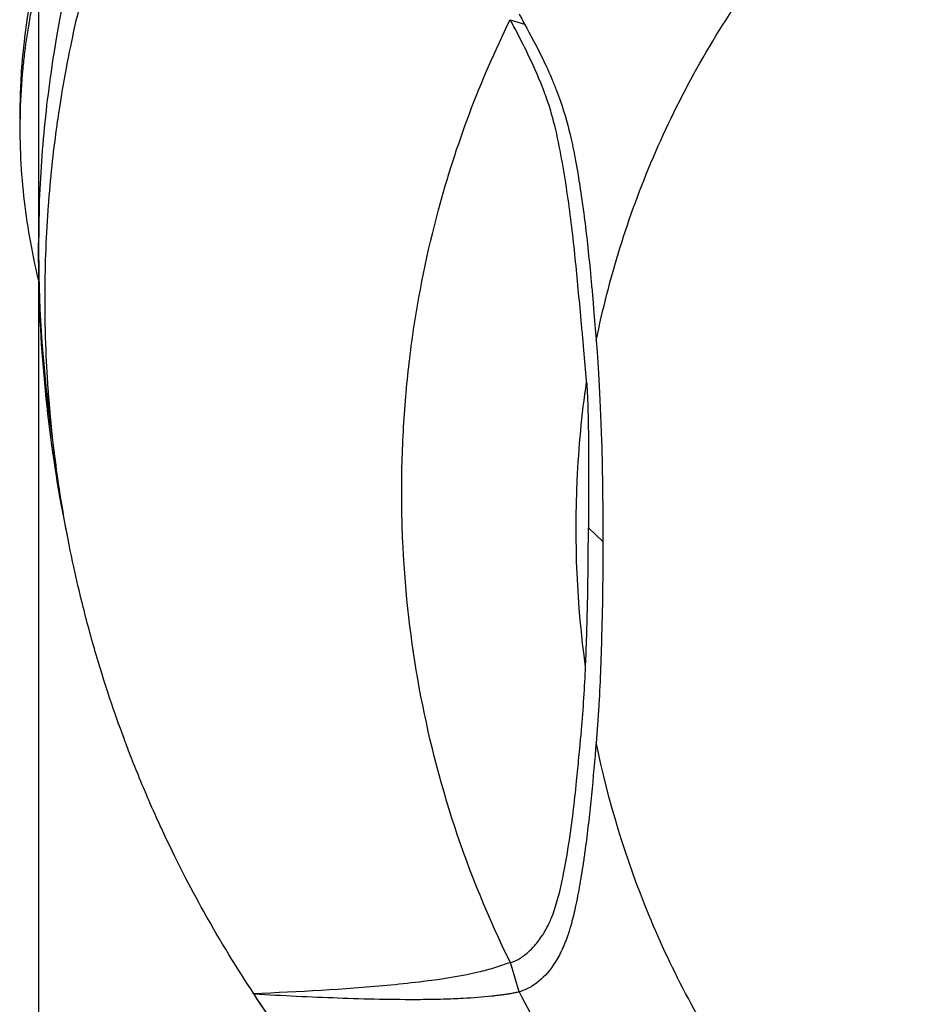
# Model space of a CAD drawing. Header units: millimetres. Extents: x 0 to 4378, y 0 to 2397.
# Tile 241 of 256: x 2191 to 2233, y 1201 to 1247. Entities that reach past the tile are written whole.
import ezdxf

# ---------------------------------------------------------------- set-up
doc = ezdxf.new("R2010")
doc.units = ezdxf.units.MM
doc.header["$LTSCALE"] = 0.2

# ---------------------------------------------------------------- blocks, each defined once
blk = doc.blocks.new('A$C4b696719')
for p, q in [((-59, 756.1), (-59, 736.1)), ((-36.925, 746.923), (-36.251, 746.715)), ((-37.737, 745.194), (-37.737, 745.194)), ((-59.86, 741.839), (-59.86, 742.546)), ((-38.793, 742.63), (-38.793, 742.63)), ((-40.341, 737.793), (-40.341, 737.793)), ((-59, 736.1), (-59, 672.9)), ((-58.989, 734.678), (-58.989, 734.679)), ((-33.265, 723.135), (-32.586, 722.508)), ((-41.464, 717.393), (-41.464, 717.392)), ((-41.459, 717.36), (-41.459, 717.36)), ((-36.509, 701.419), (-36.916, 702.794)), ((-48.916, 701.317), (-48.924, 701.339))]:
    blk.add_line(p, q)
for radius, start, end in [(59, 178.09595, 180), (59, 180.17099, 188.15054), (41.725, 185.7409, 185.742), (42.5, 189.9856, 189.9857), (59, 188.71793, 188.71853)]:
    blk.add_arc((0, 736.1), radius, start, end)
blk.add_ellipse((28.277, 731.403), major_axis=(67.387, 24), ratio=0.819109, start_param=3.252927, end_param=3.398786)
for points, knots in [([(-58.489, 728.377), (-58.827, 730.944), (-58.998, 733.521), (-58.999, 736.098), (-59, 737.498), (-58.951, 738.898), (-58.852, 740.297), (-58.753, 741.695), (-58.604, 743.091), (-58.404, 744.484), (-58.005, 747.27), (-57.403, 750.041), (-56.595, 752.782), (-55.786, 755.523), (-54.776, 758.235), (-53.546, 760.897), (-52.931, 762.227), (-52.261, 763.545), (-51.534, 764.848), (-50.807, 766.15), (-50.023, 767.436), (-49.181, 768.703)], [-0.615061, -0.615061, -0.615061, -0.615061, -0.5, -0.5, -0.5, -0.4375, -0.4375, -0.4375, -0.375, -0.375, -0.375, -0.25, -0.25, -0.25, -0.125, -0.125, -0.125, -0.0625, -0.0625, -0.0625, 0, 0, 0, 0]), ([(-48.924, 701.339), (-49.7, 702.51), (-50.489, 703.79), (-51.266, 705.183), (-51.892, 706.306), (-52.574, 707.614), (-53.269, 709.117), (-53.351, 709.295), (-53.529, 709.678), (-53.786, 710.27), (-53.893, 710.515), (-54.014, 710.795), (-54.146, 711.112), (-54.49, 711.936), (-54.749, 712.608), (-54.942, 713.124), (-55.339, 714.183), (-55.814, 715.537), (-56.302, 717.194), (-56.537, 717.991), (-56.752, 718.787), (-56.95, 719.579), (-57.094, 720.158), (-57.229, 720.736), (-57.354, 721.312), (-57.654, 722.691), (-57.902, 724.076), (-58.101, 725.465), (-58.173, 725.966), (-58.251, 726.562), (-58.329, 727.251), (-58.421, 728.068), (-58.474, 728.684), (-58.507, 729.097), (-58.528, 729.358), (-58.541, 729.539), (-58.549, 729.638), (-58.599, 730.335), (-58.636, 731.032), (-58.661, 731.73), (-58.695, 732.666), (-58.699, 733.364), (-58.699, 733.822), (-58.699, 733.844), (-58.699, 733.866), (-58.699, 733.888), (-58.698, 735.259), (-58.65, 736.621), (-58.553, 738.004), (-58.537, 738.231), (-58.519, 738.455), (-58.501, 738.676), (-58.395, 739.965), (-58.256, 741.138), (-58.108, 742.173), (-58.068, 742.447), (-58, 742.914), (-57.89, 743.57), (-57.855, 743.777), (-57.816, 744.003), (-57.772, 744.248), (-57.616, 745.112), (-57.473, 745.801), (-57.36, 746.316), (-57.029, 747.84), (-56.667, 749.208), (-56.308, 750.427), (-56.09, 751.164), (-55.843, 751.952), (-55.558, 752.792), (-55.372, 753.34), (-55.17, 753.908), (-54.949, 754.498), (-54.696, 755.174), (-54.431, 755.846), (-54.153, 756.514), (-53.874, 757.183), (-53.582, 757.849), (-53.276, 758.513), (-53.091, 758.914), (-52.909, 759.299), (-52.729, 759.665), (-52.205, 760.741), (-51.712, 761.668), (-51.275, 762.451), (-50.584, 763.691), (-49.809, 764.974), (-48.936, 766.294)], [-1, -1, -1, -1, -0.9375, -0.9375, -0.9375, -0.875, -0.875, -0.875, -0.8528979, -0.8528979, -0.8528979, -0.84375, -0.84375, -0.84375, -0.8125, -0.8125, -0.8125, -0.75, -0.75, -0.75, -0.7138981, -0.7138981, -0.7138981, -0.6875, -0.6875, -0.6875, -0.625, -0.625, -0.625, -0.5982143, -0.5982143, -0.5982143, -0.5763525, -0.5763525, -0.5763525, -0.5625, -0.5625, -0.5625, -0.53125, -0.53125, -0.53125, -0.5, -0.5, -0.5, -0.4990096, -0.4990096, -0.4990096, -0.4375, -0.4375, -0.4375, -0.4283694, -0.4283694, -0.4283694, -0.375, -0.375, -0.375, -0.3512462, -0.3512462, -0.3512462, -0.34375, -0.34375, -0.34375, -0.3125, -0.3125, -0.3125, -0.25, -0.25, -0.25, -0.2121786, -0.2121786, -0.2121786, -0.1875, -0.1875, -0.1875, -0.15625, -0.15625, -0.15625, -0.125, -0.125, -0.125, -0.1091039, -0.1091039, -0.1091039, -0.0625, -0.0625, -0.0625, 0, 0, 0, 0]), ([(-59.86, 742.546), (-59.86, 742.919), (-59.853, 743.293), (-59.821, 744.119), (-59.793, 744.573), (-59.746, 745.128), (-59.737, 745.231), (-59.709, 745.522), (-59.689, 745.711), (-59.614, 746.356), (-59.549, 746.816), (-59.434, 747.52), (-59.389, 747.769), (-59.326, 748.101), (-59.309, 748.187), (-59.283, 748.319), (-59.274, 748.363), (-59.245, 748.505), (-59.224, 748.606), (-59.17, 748.857), (-59.136, 749.014), (-59.068, 749.325), (-59.034, 749.475), (-59, 749.624)], [-4.8416066, -4.8416066, -4.8416066, -4.8416066, -4.7988656, -4.7988656, -4.7469126, -4.7469126, -4.7350389, -4.7350389, -4.7132784, -4.7132784, -4.660559, -4.660559, -4.6314054, -4.6314054, -4.6209621, -4.6209621, -4.6158095, -4.6158095, -4.6038241, -4.6038241, -4.5857751, -4.5857751, -4.569121, -4.569121, -4.569121, -4.569121]), ([(-59.006, 734.752), (-59.309, 736.081), (-59.551, 737.41), (-59.833, 739.994), (-59.886, 741.321), (-59.831, 743.306), (-59.79, 743.963), (-59.703, 744.877), (-59.675, 745.135), (-59.581, 745.9), (-59.505, 746.405), (-59.387, 747.07), (-59.358, 747.226), (-59.307, 747.494), (-59.285, 747.602), (-59.241, 747.815), (-59.219, 747.919), (-59.175, 748.128), (-59.152, 748.236), (-59.087, 748.533), (-59.044, 748.725), (-59, 748.917)], [0.3143687, 0.3143687, 0.3143687, 0.3143687, 0.3447473, 0.3447473, 0.3768428, 0.3768428, 0.3928613, 0.3928613, 0.3992061, 0.3992061, 0.4115742, 0.4115742, 0.4153435, 0.4153435, 0.4181398, 0.4181398, 0.4207138, 0.4207138, 0.4231441, 0.4231441, 0.4275872, 0.4275872, 0.4275872, 0.4275872]), ([(-32.897, 731.907), (-32.304, 734.809), (-31.423, 737.682), (-30.223, 740.488), (-29.024, 743.294), (-27.507, 746.033), (-25.65, 748.655)], [0, 0, 0, 0, 0.5000001, 0.5000001, 0.5000001, 1, 1, 1, 1]), ([(-36.509, 747.202), (-36.481, 747.148), (-36.452, 747.093), (-36.424, 747.039), (-36.367, 746.931), (-36.309, 746.823), (-36.251, 746.715)], [-1, -1, -1, -1, -0.667725, -0.667725, -0.667725, 0, 0, 0, 0]), ([(-36.916, 702.794), (-37.945, 704.877), (-38.81, 707.001), (-39.518, 709.15), (-40.226, 711.299), (-40.777, 713.474), (-41.178, 715.663), (-41.579, 717.852), (-41.831, 720.053), (-41.94, 722.26), (-41.994, 723.364), (-42.014, 724.46), (-41.997, 725.569), (-41.981, 726.677), (-41.929, 727.796), (-41.845, 728.877), (-41.762, 729.957), (-41.647, 730.999), (-41.499, 732.045), (-41.217, 734.038), (-40.812, 736.046), (-40.28, 738.024), (-39.874, 739.532), (-39.393, 741.032), (-38.835, 742.517), (-38.277, 744.002), (-37.641, 745.472), (-36.925, 746.923)], [0, 0, 0, 0, 0.1448174, 0.1448174, 0.1448174, 0.2896349, 0.2896349, 0.2896349, 0.4344523, 0.4344523, 0.4344523, 0.506861, 0.506861, 0.506861, 0.5792697, 0.5792697, 0.5792697, 0.6516784, 0.6516784, 0.6516784, 0.7896349, 0.7896349, 0.7896349, 0.8948175, 0.8948175, 0.8948175, 1, 1, 1, 1]), ([(-33.349, 729.961), (-33.356, 730.047), (-33.362, 730.133), (-33.369, 730.219), (-33.405, 730.691), (-33.444, 731.163), (-33.488, 731.637), (-33.509, 731.874), (-33.531, 732.111), (-33.555, 732.349), (-33.579, 732.586), (-33.6, 732.825), (-33.622, 733.063), (-33.666, 733.54), (-33.709, 734.019), (-33.755, 734.5), (-33.845, 735.462), (-33.942, 736.433), (-34.064, 737.417), (-34.125, 737.909), (-34.192, 738.405), (-34.267, 738.905), (-34.343, 739.405), (-34.425, 739.909), (-34.517, 740.419), (-34.609, 740.929), (-34.711, 741.444), (-34.84, 741.967), (-34.905, 742.229), (-34.977, 742.492), (-35.059, 742.758), (-35.141, 743.023), (-35.233, 743.291), (-35.335, 743.56), (-35.538, 744.1), (-35.778, 744.648), (-36.046, 745.208), (-36.18, 745.487), (-36.321, 745.77), (-36.468, 746.056), (-36.541, 746.199), (-36.616, 746.343), (-36.692, 746.488), (-36.768, 746.632), (-36.845, 746.778), (-36.925, 746.923)], [-1, -1, -1, -1, -0.983668, -0.983668, -0.983668, -0.894243, -0.894243, -0.894243, -0.849531, -0.849531, -0.849531, -0.804819, -0.804819, -0.804819, -0.715395, -0.715395, -0.715395, -0.536546, -0.536546, -0.536546, -0.447122, -0.447122, -0.447122, -0.357697, -0.357697, -0.357697, -0.268273, -0.268273, -0.268273, -0.223561, -0.223561, -0.223561, -0.178849, -0.178849, -0.178849, -0.089424, -0.089424, -0.089424, -0.044712, -0.044712, -0.044712, -0.022356, -0.022356, -0.022356, 0, 0, 0, 0]), ([(-36.251, 746.715), (-35.992, 746.234), (-35.68, 745.671), (-35.294, 744.867), (-35.228, 744.726), (-35.094, 744.428), (-35.026, 744.271), (-34.89, 743.946), (-34.822, 743.777), (-34.694, 743.44), (-34.633, 743.272), (-34.365, 742.501), (-34.203, 741.919), (-33.991, 740.991), (-33.924, 740.655), (-33.785, 739.892), (-33.711, 739.435), (-33.579, 738.565), (-33.52, 738.144), (-33.407, 737.275), (-33.355, 736.841), (-33.258, 735.96), (-33.212, 735.51), (-33.146, 734.827), (-33.124, 734.589), (-33.081, 734.107), (-33.06, 733.861), (-32.993, 733.076), (-32.95, 732.552), (-32.908, 732.034), (-32.902, 731.962), (-32.897, 731.907)], [0, 0, 0, 0, 0.166642, 0.166642, 0.202724, 0.202724, 0.243109, 0.243109, 0.287119, 0.287119, 0.331501, 0.331501, 0.492861, 0.492861, 0.584529, 0.584529, 0.704765, 0.704765, 0.820318, 0.820318, 0.936351, 0.936351, 1.057692, 1.057692, 1.122476, 1.122476, 1.189603, 1.189603, 1.342252, 1.342252, 1.371829, 1.371829, 1.371829, 1.371829]), ([(-57.62, 722.608), (-57.752, 723.241), (-57.874, 723.874), (-57.986, 724.508), (-58.663, 728.335), (-59, 732.208), (-59, 736.1)], [0.9284857, 0.9284857, 0.9284857, 0.9284857, 0.93864943, 0.93864943, 0.93864943, 1, 1, 1, 1]), ([(-32.897, 731.907), (-32.828, 731.042), (-32.718, 729.446), (-32.602, 725.643), (-32.585, 724.075), (-32.586, 722.508)], [-1.613582, -1.613582, -1.613582, -1.613582, -0.664785, -0.664785, 0, 0, 0, 0]), ([(-33.397, 716.641), (-33.799, 719.545), (-33.921, 722.468), (-33.786, 725.376), (-33.715, 726.905), (-33.571, 728.435), (-33.349, 729.96)], [0, 0, 0, 0, 0.6554797, 0.6554797, 0.6554797, 0.9999911, 0.9999911, 0.9999911, 0.9999911]), ([(-33.349, 729.961), (-33.339, 729.819), (-33.33, 729.677), (-33.316, 729.415), (-33.308, 729.266), (-33.29, 728.82), (-33.282, 728.51), (-33.263, 727.687), (-33.258, 727.118), (-33.252, 725.356), (-33.263, 724.22), (-33.265, 723.135)], [-0.8953646, -0.8953646, -0.8953646, -0.8953646, -0.8317746, -0.8317746, -0.7780659, -0.7780659, -0.6796619, -0.6796619, -0.4602492, -0.4602492, 0, 0, 0, 0]), ([(-33.397, 716.641), (-33.385, 716.912), (-33.374, 717.182), (-33.355, 717.704), (-33.345, 717.977), (-33.32, 718.806), (-33.306, 719.347), (-33.275, 720.97), (-33.265, 722.053), (-33.265, 723.135)], [0.000001, 0.000001, 0.000001, 0.000001, 0.1148104, 0.1148104, 0.2214345, 0.2214345, 0.4221153, 0.4221153, 0.823475, 0.823475, 0.823475, 0.823475]), ([(-32.586, 722.508), (-32.587, 720.941), (-32.606, 719.374), (-32.663, 717.415), (-32.676, 717.024), (-32.716, 716), (-32.742, 715.452), (-32.792, 714.576), (-32.81, 714.283), (-32.841, 713.833), (-32.852, 713.689), (-32.873, 713.402), (-32.884, 713.256), (-32.897, 713.109)], [-1.142804, -1.142804, -1.142804, -1.142804, -0.592912, -0.592912, -0.45543, -0.45543, -0.23364, -0.23364, -0.121763, -0.121763, -0.062324, -0.062324, -0.00003, -0.00003, -0.00003, -0.00003]), ([(-36.916, 702.794), (-36.865, 702.807), (-36.814, 702.823), (-36.713, 702.864), (-36.661, 702.888), (-36.576, 702.932), (-36.541, 702.951), (-36.361, 703.058), (-36.216, 703.166), (-35.98, 703.376), (-35.884, 703.475), (-35.657, 703.731), (-35.529, 703.899), (-35.38, 704.129), (-35.347, 704.181), (-35.238, 704.364), (-35.166, 704.499), (-35.062, 704.719), (-35.027, 704.801), (-34.782, 705.398), (-34.636, 705.974), (-34.47, 706.739), (-34.434, 706.918), (-34.313, 707.538), (-34.235, 707.987), (-34.095, 708.9), (-34.033, 709.359), (-33.918, 710.303), (-33.865, 710.791), (-33.796, 711.473), (-33.777, 711.667), (-33.741, 712.034), (-33.724, 712.209), (-33.669, 712.795), (-33.639, 713.121), (-33.607, 713.46), (-33.595, 713.582), (-33.503, 714.595), (-33.437, 715.762), (-33.397, 716.641)], [-1.416337, -1.416337, -1.416337, -1.416337, -1.398932, -1.398932, -1.380652, -1.380652, -1.367794, -1.367794, -1.313038, -1.313038, -1.272781, -1.272781, -1.213268, -1.213268, -1.196077, -1.196077, -1.154545, -1.154545, -1.130465, -1.130465, -0.980623, -0.980623, -0.935487, -0.935487, -0.825371, -0.825371, -0.71547, -0.71547, -0.6014, -0.6014, -0.556109, -0.556109, -0.516092, -0.516092, -0.424444, -0.424444, -0.373187, -0.373187, 0, 0, 0, 0]), ([(-32.897, 713.109), (-33.037, 711.452), (-33.187, 709.814), (-33.425, 708.015), (-33.454, 707.806), (-33.54, 707.218), (-33.601, 706.838), (-33.7, 706.272), (-33.733, 706.091), (-33.802, 705.732), (-33.838, 705.554), (-33.94, 705.084), (-34.009, 704.796), (-34.137, 704.35), (-34.187, 704.19), (-34.285, 703.91), (-34.331, 703.79), (-34.429, 703.552), (-34.481, 703.434), (-34.649, 703.09), (-34.774, 702.872), (-35.137, 702.341), (-35.396, 702.055), (-35.95, 701.64), (-36.29, 701.479), (-36.509, 701.419)], [0, 0, 0, 0, 0.704884, 0.704884, 0.798881, 0.798881, 0.96881, 0.96881, 1.049234, 1.049234, 1.129494, 1.129494, 1.263271, 1.263271, 1.33961, 1.33961, 1.39992, 1.39992, 1.461242, 1.461242, 1.58275, 1.58275, 1.779675, 1.779675, 1.957146, 1.957146, 1.957146, 1.957146]), ([(-26.3, 697.305), (-27.97, 699.796), (-29.343, 702.385), (-30.435, 705.032), (-31.527, 707.678), (-32.34, 710.381), (-32.897, 713.109)], [0, 0, 0, 0, 0.5000002, 0.5000002, 0.5000002, 0.9999945, 0.9999945, 0.9999945, 0.9999945]), ([(-36.916, 702.794), (-37.044, 702.753), (-37.172, 702.71), (-37.41, 702.631), (-37.527, 702.591), (-37.911, 702.472), (-38.163, 702.404), (-38.602, 702.299), (-38.778, 702.26), (-39.67, 702.08), (-40.419, 701.975), (-41.676, 701.825), (-42.184, 701.772), (-44.705, 701.535), (-46.831, 701.419), (-48.924, 701.339)], [-2.328232, -2.328232, -2.328232, -2.328232, -2.236921, -2.236921, -2.146631, -2.146631, -1.979175, -1.979175, -1.86867, -1.86867, -1.427637, -1.427637, -1.135586, -1.135586, -0.000019, -0.000019, -0.000019, -0.000019]), ([(-36.509, 701.419), (-36.554, 701.408), (-36.647, 701.389), (-36.68, 701.382), (-36.685, 701.381), (-36.771, 701.363), (-36.842, 701.351), (-36.923, 701.337), (-36.944, 701.333), (-37.017, 701.321), (-37.069, 701.313), (-37.189, 701.295), (-37.259, 701.285), (-37.427, 701.263), (-37.521, 701.251), (-37.671, 701.233), (-37.725, 701.227), (-38.221, 701.172), (-38.667, 701.137), (-39.428, 701.097), (-39.734, 701.085), (-40.402, 701.066), (-40.778, 701.061), (-42.379, 701.051), (-43.711, 701.082), (-46.265, 701.175), (-47.571, 701.239), (-48.916, 701.317)], [-2.292528, -2.292528, -2.292528, -2.292528, -2.286102, -2.286102, -2.268778, -2.268778, -2.21392, -2.21392, -2.200352, -2.200352, -2.166284, -2.166284, -2.122718, -2.122718, -2.066862, -2.066862, -2.035032, -2.035032, -1.780722, -1.780722, -1.611184, -1.611184, -1.416336, -1.416336, -0.709611, -0.709611, -0.000052, -0.000052, -0.000052, -0.000052]), ([(-18.15, 677.883), (-18.369, 677.951), (-18.588, 678.028), (-18.805, 678.105), (-18.914, 678.143), (-19.023, 678.182), (-19.131, 678.22), (-19.239, 678.258), (-19.347, 678.295), (-19.455, 678.333), (-19.886, 678.485), (-20.313, 678.643), (-20.737, 678.807), (-21.585, 679.133), (-22.419, 679.48), (-23.238, 679.839), (-24.058, 680.199), (-24.864, 680.568), (-25.655, 680.947), (-26.446, 681.327), (-27.223, 681.718), (-27.985, 682.125), (-28.366, 682.328), (-28.743, 682.536), (-29.116, 682.748), (-29.303, 682.854), (-29.488, 682.964), (-29.672, 683.073), (-29.857, 683.183), (-30.04, 683.293), (-30.222, 683.404), (-30.952, 683.848), (-31.668, 684.304), (-32.368, 684.77), (-33.768, 685.704), (-35.109, 686.68), (-36.39, 687.695), (-38.951, 689.723), (-41.271, 691.902), (-43.353, 694.188), (-44.394, 695.331), (-45.376, 696.5), (-46.302, 697.691), (-47.228, 698.882), (-48.099, 700.099), (-48.916, 701.317)], [0, 0, 0, 0, 0.015625, 0.015625, 0.015625, 0.023438, 0.023438, 0.023438, 0.03125, 0.03125, 0.03125, 0.0625, 0.0625, 0.0625, 0.125, 0.125, 0.125, 0.1875, 0.1875, 0.1875, 0.25, 0.25, 0.25, 0.28125, 0.28125, 0.28125, 0.296875, 0.296875, 0.296875, 0.3125, 0.3125, 0.3125, 0.375, 0.375, 0.375, 0.5, 0.5, 0.5, 0.75, 0.75, 0.75, 0.875, 0.875, 0.875, 1, 1, 1, 1]), ([(48.732, 701.04), (46.901, 698.264), (44.857, 695.667), (42.603, 693.253), (42.512, 693.156), (42.421, 693.059), (42.329, 692.962), (39.71, 690.196), (36.772, 687.645), (33.652, 685.439), (33.555, 685.37), (33.458, 685.302), (33.36, 685.234), (30.198, 683.027), (26.847, 681.153), (23.308, 679.61), (23.233, 679.578), (23.158, 679.545), (23.082, 679.513), (19.489, 677.966), (15.699, 676.771), (11.886, 675.979), (11.854, 675.972), (11.822, 675.965), (11.79, 675.959), (7.944, 675.166), (4.031, 674.76), (0.049, 674.757), (0.024, 674.757), (0, 674.757), (-0.025, 674.757), (-3.983, 674.759), (-7.892, 675.158), (-11.753, 675.951), (-11.832, 675.967), (-11.91, 675.984), (-11.989, 676), (-15.793, 676.798), (-19.507, 677.977), (-23.036, 679.493), (-23.155, 679.544), (-23.273, 679.595), (-23.39, 679.647), (-27.014, 681.232), (-30.499, 683.199), (-33.762, 685.517), (-36.859, 687.718), (-39.701, 690.19), (-42.288, 692.918), (-42.412, 693.049), (-42.535, 693.18), (-42.658, 693.312), (-44.898, 695.718), (-46.96, 698.349), (-48.779, 701.113)], [0.1952757, 0.1952757, 0.1952757, 0.1952757, 0.2478794, 0.2478794, 0.2478794, 0.25, 0.25, 0.25, 0.3106171, 0.3106171, 0.3106171, 0.3125, 0.3125, 0.3125, 0.3737034, 0.3737034, 0.3737034, 0.375, 0.375, 0.375, 0.4369794, 0.4369794, 0.4369794, 0.4375, 0.4375, 0.4375, 0.5, 0.5, 0.5, 0.5003876, 0.5003876, 0.5003876, 0.5625, 0.5625, 0.5625, 0.5637682, 0.5637682, 0.5637682, 0.625, 0.625, 0.625, 0.6270506, 0.6270506, 0.6270506, 0.6901228, 0.6901228, 0.6901228, 0.75, 0.75, 0.75, 0.7528673, 0.7528673, 0.7528673, 0.8051833, 0.8051833, 0.8051833, 0.8051833])]:
    blk.add_open_spline(points, degree=3, knots=knots)
for points in [[(-59, 735.924), (-59, 735.983), (-59, 736.041), (-59, 736.1)], [(-58.189, 726.107), (-58.289, 726.864), (-58.389, 727.62), (-58.489, 728.377)], [(-48.921, 701.33), (-48.974, 701.412), (-49.027, 701.494), (-49.08, 701.576)]]:
    blk.add_open_spline(points, degree=3)

msp = doc.modelspace()

# ---------------------------------------------------------------- block references
msp.add_blockref('A$C4b696719', (2251.163, 499.915))

doc.saveas('drawing.dxf')
